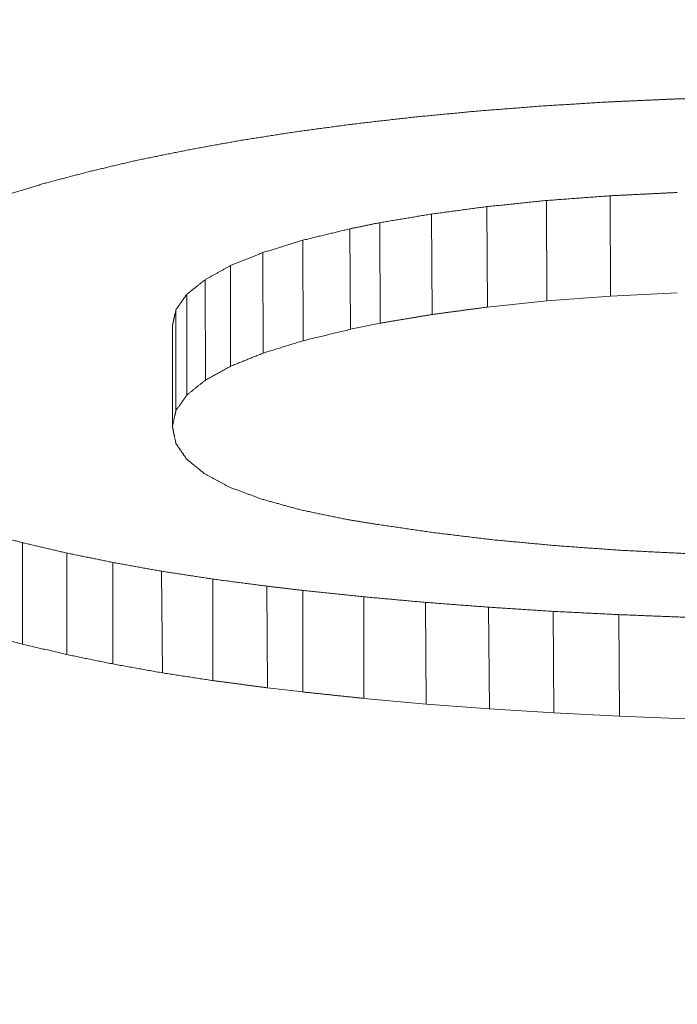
# Model space of a CAD drawing. Header units: millimetres. Extents: x 504 to 605, y 222 to 305.
# Tile 12 of 70: x 551.51 to 551.824, y 241.276 to 241.747. Entities that reach past the tile are written whole.
import ezdxf

# ---------------------------------------------------------------- set-up
doc = ezdxf.new("R2010")
doc.units = ezdxf.units.MM
doc.header["$LTSCALE"] = 0.03
doc.layers.get('0').update_dxf_attribs({"lineweight": 15})
doc.layers.add('1', color=7, linetype='Continuous', true_color=0xffffff)
doc.styles.get("Standard").update_dxf_attribs({"font": 'simsun.ttc', "width": 0.85})
doc.dimstyles.new('ISO-25', dxfattribs={"dimtxt": 2.5, "dimasz": 2, "dimexe": 1.3, "dimexo": 0.625, "dimtad": 1, "dimzin": 9, "dimdsep": 46, "dimtxsty": 'Standard', "dimblk": 'OPEN30', "dimcen": 2, "dimazin": 2, "dimtfac": 0.6, "dimtmove": 0, "dimatfit": 0, "dimldrblk": 'OPEN30', "dimfxl": 1, "dimtolj": 1, "dimarcsym": 0})

# ---------------------------------------------------------------- blocks, each defined once
blk = doc.blocks.new('_Open30')
at = {"color": 0, "linetype": 'ByBlock', "lineweight": -2}
for p, q in [((-1, 0.26795), (0, 0)), ((0, 0), (-1, -0.26795)), ((0, 0), (-1, 0))]:
    blk.add_line(p, q, dxfattribs=at)
blk = doc.blocks.new('*D11')
at = {"color": 0, "lineweight": -2}
for p, q in [((516.83707, 259.04636), (516.83707, 224.24017)), ((579.96275, 259.04599), (579.96275, 224.24017)), ((577.96275, 225.54017), (518.83707, 225.54017))]:
    blk.add_line(p, q, dxfattribs=at)
at = {"layer": 'Defpoints', "color": 0}
for p in [(516.83707, 259.67136), (579.96275, 259.67099), (516.83707, 225.54017)]:
    blk.add_point(p, dxfattribs=at)
at = {"color": 0, "lineweight": -2, "xscale": 2, "yscale": 2, "zscale": 2, "rotation": 180}
blk.add_blockref('_Open30', (516.83707, 225.54017), dxfattribs=at)
at = {"color": 0, "lineweight": -2, "xscale": 2, "yscale": 2, "zscale": 2}
blk.add_blockref('_Open30', (579.96275, 225.54017), dxfattribs=at)
at = {"color": 0, "insert": (549.54746, 227.7485), "char_height": 2.5, "width": 36.1611996, "attachment_point": 5}
blk.add_mtext('\\A1;63.13±0.2(W.D. MOD)', dxfattribs=at)
blk = doc.blocks.new('A$C4323a73e')
at = {"layer": '1', "color": 7, "linetype": 'Continuous', "lineweight": 18}
for p, q in [((34.92456, -18.05859), (34.92436, -18.01058)), ((34.95491, -18.05634), (34.95474, -18.00833)), ((34.86974, -18.06505), (34.86946, -18.01705)), ((34.89618, -18.06151), (34.89593, -18.01351)), ((34.845, -18.06919), (34.84471, -18.02119)), ((34.8307, -18.07212), (34.8305, -18.0241)), ((34.80817, -18.07758), (34.80796, -18.02957)), ((34.78901, -18.08351), (34.78884, -18.03549)), ((34.77351, -18.08977), (34.7734, -18.04172)), ((34.76147, -18.09645), (34.76139, -18.04839)), ((34.95491, -18.05634), (34.98685, -18.05477)), ((34.7526, -18.10352), (34.75257, -18.05542)), ((34.89618, -18.06151), (34.92456, -18.05858)), ((34.92456, -18.05859), (34.95491, -18.05633)), ((34.74743, -18.11088), (34.74743, -18.06275)), ((34.74571, -18.11855), (34.74571, -18.07036)), ((34.8307, -18.07212), (34.845, -18.06919)), ((34.74095, -18.23627), (34.74057, -18.18771)), ((34.79119, -18.24341), (34.7908, -18.19484)), ((34.86696, -18.25116), (34.86652, -18.20259)), ((34.89714, -18.25346), (34.89667, -18.20488)), ((34.92784, -18.25544), (34.92754, -18.20688)), ((34.95919, -18.25703), (34.95891, -18.20846)), ((34.79119, -18.24341), (34.80796, -18.24538)), ((34.83711, -18.24847), (34.86696, -18.25116)), ((34.86696, -18.25116), (34.89714, -18.25346)), ((34.89714, -18.25346), (34.92784, -18.25544)), ((34.92784, -18.25544), (34.95919, -18.25702)), ((34.95919, -18.25703), (34.99077, -18.25824))]:
    blk.add_line(p, q, dxfattribs=at)
for points, degree in [([(34.92117, -17.96552), (34.92064, -17.96556), (34.91957, -17.96565), (34.91797, -17.96577), (34.91637, -17.9659), (34.91477, -17.96602), (34.91317, -17.96615), (34.91157, -17.96628), (34.90998, -17.9664), (34.90838, -17.96653), (34.90678, -17.96665), (34.90518, -17.96678), (34.90358, -17.96691), (34.90198, -17.96703), (34.90038, -17.96716), (34.89878, -17.96728), (34.89718, -17.96741), (34.89558, -17.96753), (34.89398, -17.96766), (34.89238, -17.96779), (34.89132, -17.96787), (34.89078, -17.96791)], 3), ([(34.95254, -17.96356), (34.95199, -17.9636), (34.95089, -17.96367), (34.94924, -17.96377), (34.94758, -17.96387), (34.94593, -17.96397), (34.94428, -17.96408), (34.94263, -17.96418), (34.94098, -17.96428), (34.93933, -17.96439), (34.93768, -17.96449), (34.93603, -17.96459), (34.93438, -17.9647), (34.93273, -17.9648), (34.93108, -17.9649), (34.92943, -17.96501), (34.92777, -17.96511), (34.92612, -17.96521), (34.92447, -17.96531), (34.92282, -17.96542), (34.92172, -17.96549), (34.92117, -17.96552)], 3), ([(34.98488, -17.96211), (34.98432, -17.96214), (34.98318, -17.96219), (34.98148, -17.96226), (34.97978, -17.96234), (34.97807, -17.96242), (34.97637, -17.96249), (34.97467, -17.96257), (34.97297, -17.96265), (34.97127, -17.96272), (34.96956, -17.9628), (34.96786, -17.96287), (34.96616, -17.96295), (34.96446, -17.96303), (34.96275, -17.9631), (34.96105, -17.96318), (34.95935, -17.96326), (34.95765, -17.96333), (34.95594, -17.96341), (34.95424, -17.96349), (34.95311, -17.96354), (34.95254, -17.96356)], 3), ([(35.01797, -17.96117), (35.01739, -17.96118), (35.01623, -17.96122), (35.01449, -17.96126), (35.01274, -17.96131), (35.011, -17.96136), (35.00926, -17.96141), (35.00752, -17.96146), (35.00578, -17.96151), (35.00404, -17.96156), (35.0023, -17.96161), (35.00056, -17.96166), (34.99881, -17.96171), (34.99707, -17.96176), (34.99533, -17.96181), (34.99359, -17.96186), (34.99185, -17.96191), (34.99011, -17.96196), (34.98837, -17.96201), (34.98663, -17.96206), (34.98547, -17.96209), (34.98488, -17.96211)], 3), ([(34.89078, -17.96791), (34.89026, -17.96796), (34.88922, -17.96806), (34.88766, -17.96821), (34.8861, -17.96836), (34.88454, -17.96851), (34.88298, -17.96865), (34.88142, -17.9688), (34.87986, -17.96895), (34.8783, -17.9691), (34.87674, -17.96925), (34.87518, -17.9694), (34.87362, -17.96955), (34.87206, -17.96969), (34.8705, -17.96984), (34.86894, -17.96999), (34.86737, -17.97014), (34.86581, -17.97029), (34.86425, -17.97044), (34.86269, -17.97058), (34.86165, -17.97068), (34.86113, -17.97073)], 3), ([(34.83222, -17.97405), (34.83173, -17.97412), (34.83075, -17.97425), (34.82927, -17.97445), (34.8278, -17.97465), (34.82633, -17.97484), (34.82486, -17.97504), (34.82339, -17.97524), (34.82192, -17.97544), (34.82045, -17.97563), (34.81898, -17.97583), (34.81751, -17.97603), (34.81604, -17.97623), (34.81457, -17.97642), (34.8131, -17.97662), (34.81163, -17.97682), (34.81016, -17.97701), (34.80869, -17.97721), (34.80722, -17.97741), (34.80575, -17.9776), (34.80477, -17.97774), (34.80428, -17.9778)], 3), ([(34.86113, -17.97073), (34.86062, -17.97079), (34.85961, -17.97091), (34.85809, -17.97108), (34.85657, -17.97126), (34.85504, -17.97143), (34.85352, -17.97161), (34.852, -17.97178), (34.85048, -17.97196), (34.84896, -17.97213), (34.84743, -17.97231), (34.84591, -17.97248), (34.84439, -17.97266), (34.84287, -17.97283), (34.84135, -17.97301), (34.83983, -17.97318), (34.8383, -17.97336), (34.83678, -17.97353), (34.83526, -17.97371), (34.83374, -17.97388), (34.83272, -17.974), (34.83222, -17.97405)], 3), ([(34.80428, -17.9778), (34.80381, -17.97788), (34.80286, -17.97803), (34.80144, -17.97825), (34.80002, -17.97847), (34.7986, -17.9787), (34.79719, -17.97892), (34.79577, -17.97914), (34.79435, -17.97937), (34.79293, -17.97959), (34.79151, -17.97981), (34.79009, -17.98004), (34.78867, -17.98026), (34.78725, -17.98048), (34.78584, -17.9807), (34.78442, -17.98093), (34.783, -17.98115), (34.78158, -17.98137), (34.78016, -17.9816), (34.77874, -17.98182), (34.7778, -17.98197), (34.77732, -17.98204)], 3), ([(34.77732, -17.98204), (34.77689, -17.98212), (34.77602, -17.98228), (34.77472, -17.98252), (34.77342, -17.98276), (34.77211, -17.983), (34.77081, -17.98323), (34.76951, -17.98347), (34.7682, -17.98371), (34.7669, -17.98395), (34.7656, -17.98418), (34.7643, -17.98442), (34.76299, -17.98466), (34.76169, -17.9849), (34.76039, -17.98514), (34.75909, -17.98537), (34.75778, -17.98561), (34.75648, -17.98585), (34.75518, -17.98609), (34.75388, -17.98632), (34.75301, -17.98648), (34.75257, -17.98656)], 3), ([(34.75257, -17.98656), (34.75215, -17.98665), (34.75131, -17.98682), (34.75004, -17.98707), (34.74878, -17.98733), (34.74752, -17.98759), (34.74625, -17.98784), (34.74499, -17.9881), (34.74372, -17.98835), (34.74246, -17.98861), (34.7412, -17.98887), (34.73993, -17.98912), (34.73867, -17.98938), (34.73741, -17.98963), (34.73614, -17.98989), (34.73488, -17.99014), (34.73361, -17.9904), (34.73235, -17.99066), (34.73109, -17.99091), (34.72982, -17.99117), (34.72898, -17.99134), (34.72856, -17.99142)], 3), ([(34.72856, -17.99142), (34.72816, -17.99152), (34.72737, -17.9917), (34.72618, -17.99199), (34.725, -17.99227), (34.72381, -17.99255), (34.72262, -17.99283), (34.72144, -17.99311), (34.72025, -17.99339), (34.71906, -17.99368), (34.71788, -17.99396), (34.71669, -17.99424), (34.7155, -17.99452), (34.71432, -17.9948), (34.71313, -17.99508), (34.71195, -17.99536), (34.71076, -17.99564), (34.70957, -17.99593), (34.70839, -17.99621), (34.7072, -17.99649), (34.70641, -17.99667), (34.70601, -17.99677)], 3), ([(34.70601, -17.99677), (34.70564, -17.99687), (34.70489, -17.99706), (34.70377, -17.99736), (34.70265, -17.99766), (34.70152, -17.99795), (34.7004, -17.99825), (34.69928, -17.99854), (34.69816, -17.99884), (34.69704, -17.99913), (34.69591, -17.99943), (34.69479, -17.99972), (34.69367, -18.00002), (34.69255, -18.00031), (34.69143, -18.00061), (34.6903, -18.00091), (34.68918, -18.0012), (34.68806, -18.0015), (34.68694, -18.00179), (34.68581, -18.00209), (34.68507, -18.00228), (34.68469, -18.00238)], 3), ([(34.68469, -18.00238), (34.68434, -18.00249), (34.68362, -18.0027), (34.68255, -18.00302), (34.68148, -18.00334), (34.68041, -18.00366), (34.67934, -18.00398), (34.67827, -18.00431), (34.6772, -18.00463), (34.67613, -18.00495), (34.67506, -18.00527), (34.67399, -18.00559), (34.67292, -18.00591), (34.67185, -18.00623), (34.67078, -18.00655), (34.66971, -18.00687), (34.66863, -18.00719), (34.66756, -18.00751), (34.66649, -18.00783), (34.66542, -18.00815), (34.66471, -18.00836), (34.66435, -18.00847)], 3), ([(34.98685, -18.00676), (34.98628, -18.00678), (34.98516, -18.00684), (34.98347, -18.00692), (34.98178, -18.007), (34.98009, -18.00709), (34.9784, -18.00717), (34.97671, -18.00725), (34.97502, -18.00734), (34.97333, -18.00742), (34.97164, -18.0075), (34.96995, -18.00758), (34.96826, -18.00767), (34.96657, -18.00775), (34.96488, -18.00783), (34.96319, -18.00792), (34.9615, -18.008), (34.95981, -18.00808), (34.95812, -18.00816), (34.95643, -18.00825), (34.95531, -18.0083), (34.95474, -18.00833)], 3), ([(34.92436, -18.01058), (34.92386, -18.01063), (34.92286, -18.01074), (34.92136, -18.01089), (34.91987, -18.01105), (34.91837, -18.0112), (34.91688, -18.01135), (34.91538, -18.01151), (34.91388, -18.01166), (34.91239, -18.01182), (34.91089, -18.01197), (34.9094, -18.01213), (34.9079, -18.01228), (34.9064, -18.01244), (34.90491, -18.01259), (34.90341, -18.01274), (34.90191, -18.0129), (34.90042, -18.01305), (34.89892, -18.01321), (34.89743, -18.01336), (34.89643, -18.01346), (34.89593, -18.01351)], 3), ([(34.95474, -18.00833), (34.95421, -18.00837), (34.95314, -18.00845), (34.95154, -18.00857), (34.94995, -18.00869), (34.94835, -18.0088), (34.94675, -18.00892), (34.94515, -18.00904), (34.94355, -18.00916), (34.94195, -18.00928), (34.94035, -18.0094), (34.93875, -18.00952), (34.93715, -18.00963), (34.93555, -18.00975), (34.93395, -18.00987), (34.93235, -18.00999), (34.93075, -18.01011), (34.92915, -18.01023), (34.92755, -18.01035), (34.92596, -18.01046), (34.92489, -18.01054), (34.92436, -18.01058)], 3), ([(34.86946, -18.01705), (34.86903, -18.01713), (34.86816, -18.01727), (34.86686, -18.01749), (34.86556, -18.01771), (34.86425, -18.01792), (34.86295, -18.01814), (34.86165, -18.01836), (34.86035, -18.01858), (34.85904, -18.0188), (34.85774, -18.01901), (34.85644, -18.01923), (34.85513, -18.01945), (34.85383, -18.01967), (34.85253, -18.01989), (34.85123, -18.0201), (34.84992, -18.02032), (34.84862, -18.02054), (34.84732, -18.02076), (34.84602, -18.02097), (34.84515, -18.02112), (34.84471, -18.02119)], 3), ([(34.89593, -18.01351), (34.89547, -18.01358), (34.89454, -18.0137), (34.89314, -18.01389), (34.89175, -18.01407), (34.89036, -18.01426), (34.88897, -18.01445), (34.88757, -18.01463), (34.88618, -18.01482), (34.88479, -18.01501), (34.88339, -18.01519), (34.882, -18.01538), (34.88061, -18.01556), (34.87921, -18.01575), (34.87782, -18.01594), (34.87643, -18.01612), (34.87504, -18.01631), (34.87364, -18.01649), (34.87225, -18.01668), (34.87086, -18.01687), (34.86993, -18.01699), (34.86946, -18.01705)], 3), ([(34.84471, -18.02119), (34.84446, -18.02124), (34.84397, -18.02135), (34.84322, -18.0215), (34.84247, -18.02165), (34.84172, -18.02181), (34.84097, -18.02196), (34.84023, -18.02211), (34.83948, -18.02227), (34.83873, -18.02242), (34.83798, -18.02257), (34.83723, -18.02272), (34.83648, -18.02288), (34.83574, -18.02303), (34.83499, -18.02318), (34.83424, -18.02334), (34.83349, -18.02349), (34.83274, -18.02364), (34.832, -18.0238), (34.83125, -18.02395), (34.83075, -18.02405), (34.8305, -18.0241)], 3), ([(34.8305, -18.0241), (34.8301, -18.0242), (34.82931, -18.02439), (34.82813, -18.02468), (34.82694, -18.02497), (34.82575, -18.02526), (34.82457, -18.02554), (34.82338, -18.02583), (34.82219, -18.02612), (34.82101, -18.02641), (34.81982, -18.0267), (34.81863, -18.02698), (34.81745, -18.02727), (34.81626, -18.02756), (34.81507, -18.02785), (34.81389, -18.02813), (34.8127, -18.02842), (34.81151, -18.02871), (34.81033, -18.029), (34.80914, -18.02928), (34.80835, -18.02948), (34.80796, -18.02957)], 3), ([(34.80796, -18.02957), (34.80762, -18.02968), (34.80695, -18.02988), (34.80594, -18.0302), (34.80494, -18.03051), (34.80393, -18.03082), (34.80293, -18.03113), (34.80192, -18.03144), (34.80091, -18.03175), (34.79991, -18.03207), (34.7989, -18.03238), (34.7979, -18.03269), (34.79689, -18.033), (34.79588, -18.03331), (34.79488, -18.03362), (34.79387, -18.03393), (34.79286, -18.03425), (34.79186, -18.03456), (34.79085, -18.03487), (34.78985, -18.03518), (34.78918, -18.03539), (34.78884, -18.03549)], 3), ([(34.78884, -18.03549), (34.78857, -18.0356), (34.78803, -18.03582), (34.78722, -18.03615), (34.7864, -18.03647), (34.78559, -18.0368), (34.78478, -18.03713), (34.78397, -18.03746), (34.78315, -18.03779), (34.78234, -18.03811), (34.78153, -18.03844), (34.78072, -18.03877), (34.7799, -18.0391), (34.77909, -18.03943), (34.77828, -18.03975), (34.77747, -18.04008), (34.77665, -18.04041), (34.77584, -18.04074), (34.77503, -18.04106), (34.77421, -18.04139), (34.77367, -18.04161), (34.7734, -18.04172)], 3), ([(34.7734, -18.04172), (34.77319, -18.04183), (34.77277, -18.04207), (34.77214, -18.04242), (34.77151, -18.04277), (34.77087, -18.04312), (34.77024, -18.04347), (34.76961, -18.04383), (34.76898, -18.04418), (34.76835, -18.04453), (34.76771, -18.04488), (34.76708, -18.04523), (34.76645, -18.04558), (34.76582, -18.04593), (34.76519, -18.04628), (34.76455, -18.04663), (34.76392, -18.04698), (34.76329, -18.04733), (34.76266, -18.04768), (34.76203, -18.04803), (34.76161, -18.04827), (34.76139, -18.04838)], 3), ([(34.76139, -18.04838), (34.76124, -18.04851), (34.76093, -18.04876), (34.76047, -18.04913), (34.76, -18.0495), (34.75954, -18.04987), (34.75907, -18.05024), (34.75861, -18.05061), (34.75814, -18.05098), (34.75768, -18.05135), (34.75722, -18.05172), (34.75675, -18.05209), (34.75629, -18.05246), (34.75582, -18.05283), (34.75536, -18.0532), (34.75489, -18.05357), (34.75443, -18.05394), (34.75397, -18.05431), (34.7535, -18.05468), (34.75304, -18.05505), (34.75273, -18.05529), (34.75257, -18.05542)], 3), ([(34.75257, -18.05542), (34.75248, -18.05555), (34.7523, -18.0558), (34.75203, -18.05619), (34.75176, -18.05658), (34.75149, -18.05696), (34.75122, -18.05735), (34.75095, -18.05774), (34.75068, -18.05812), (34.75041, -18.05851), (34.75014, -18.05889), (34.74986, -18.05928), (34.74959, -18.05967), (34.74932, -18.06005), (34.74905, -18.06044), (34.74878, -18.06082), (34.74851, -18.06121), (34.74824, -18.06159), (34.74797, -18.06198), (34.7477, -18.06236), (34.74752, -18.06262), (34.74743, -18.06275)], 3), ([(34.74743, -18.06275), (34.7474, -18.06288), (34.74734, -18.06315), (34.74725, -18.06355), (34.74716, -18.06395), (34.74707, -18.06435), (34.74698, -18.06475), (34.74688, -18.06516), (34.74679, -18.06556), (34.7467, -18.06596), (34.74661, -18.06636), (34.74652, -18.06676), (34.74643, -18.06716), (34.74634, -18.06756), (34.74625, -18.06796), (34.74616, -18.06836), (34.74607, -18.06876), (34.74598, -18.06916), (34.74589, -18.06956), (34.7458, -18.06996), (34.74574, -18.07023), (34.74571, -18.07036)], 3), ([(34.74571, -18.11855), (34.74574, -18.11841), (34.7458, -18.11815), (34.74589, -18.11775), (34.74598, -18.11734), (34.74607, -18.11694), (34.74616, -18.11654), (34.74625, -18.11614), (34.74634, -18.11574), (34.74643, -18.11534), (34.74652, -18.11494), (34.74661, -18.11453), (34.7467, -18.11413), (34.74679, -18.11373), (34.74688, -18.11333), (34.74698, -18.11292), (34.74707, -18.11252), (34.74716, -18.11212), (34.74725, -18.11172), (34.74734, -18.11131), (34.7474, -18.11104), (34.74743, -18.11091)], 3), ([(34.74743, -18.12673), (34.7474, -18.12659), (34.74734, -18.1263), (34.74725, -18.12587), (34.74716, -18.12544), (34.74707, -18.12501), (34.74698, -18.12458), (34.74688, -18.12415), (34.74679, -18.12372), (34.7467, -18.12329), (34.74661, -18.12286), (34.74652, -18.12243), (34.74643, -18.122), (34.74634, -18.12157), (34.74625, -18.12114), (34.74616, -18.12071), (34.74607, -18.12028), (34.74598, -18.11984), (34.74589, -18.11941), (34.7458, -18.11898), (34.74574, -18.11869), (34.74571, -18.11855)], 3), ([(34.75257, -18.13422), (34.75248, -18.13409), (34.7523, -18.13382), (34.75203, -18.13343), (34.75176, -18.13304), (34.75149, -18.13265), (34.75122, -18.13225), (34.75095, -18.13186), (34.75068, -18.13146), (34.75041, -18.13107), (34.75014, -18.13068), (34.74986, -18.13028), (34.74959, -18.12989), (34.74932, -18.12949), (34.74905, -18.1291), (34.74878, -18.12871), (34.74851, -18.12831), (34.74824, -18.12792), (34.74797, -18.12752), (34.7477, -18.12713), (34.74752, -18.12686), (34.74743, -18.12673)], 3), ([(34.76115, -18.14115), (34.761, -18.14103), (34.7607, -18.14078), (34.76025, -18.14042), (34.7598, -18.14005), (34.75934, -18.13969), (34.75889, -18.13933), (34.75844, -18.13896), (34.75799, -18.1386), (34.75754, -18.13823), (34.75709, -18.13787), (34.75664, -18.1375), (34.75618, -18.13714), (34.75573, -18.13677), (34.75528, -18.13641), (34.75483, -18.13604), (34.75438, -18.13568), (34.75393, -18.13531), (34.75348, -18.13495), (34.75302, -18.13458), (34.75272, -18.13434), (34.75257, -18.13422)], 3), ([(34.77291, -18.14753), (34.77271, -18.14741), (34.77229, -18.14719), (34.77167, -18.14686), (34.77106, -18.14652), (34.77044, -18.14618), (34.76982, -18.14585), (34.7692, -18.14551), (34.76858, -18.14518), (34.76796, -18.14484), (34.76734, -18.14451), (34.76672, -18.14417), (34.7661, -18.14384), (34.76548, -18.1435), (34.76486, -18.14316), (34.76425, -18.14283), (34.76363, -18.14249), (34.76301, -18.14216), (34.76239, -18.14182), (34.76177, -18.14148), (34.76136, -18.14126), (34.76115, -18.14115)], 3), ([(34.78835, -18.15323), (34.78808, -18.15313), (34.78754, -18.15293), (34.78673, -18.15263), (34.78591, -18.15233), (34.7851, -18.15203), (34.78429, -18.15173), (34.78348, -18.15143), (34.78266, -18.15113), (34.78185, -18.15083), (34.78104, -18.15053), (34.78023, -18.15023), (34.77941, -18.14993), (34.7786, -18.14963), (34.77779, -18.14933), (34.77698, -18.14903), (34.77616, -18.14873), (34.77535, -18.14843), (34.77454, -18.14813), (34.77372, -18.14783), (34.77318, -18.14763), (34.77291, -18.14753)], 3), ([(34.80697, -18.15841), (34.80665, -18.15832), (34.80599, -18.15814), (34.80501, -18.15786), (34.80403, -18.15759), (34.80305, -18.15732), (34.80207, -18.15705), (34.80109, -18.15678), (34.80011, -18.1565), (34.79913, -18.15623), (34.79815, -18.15596), (34.79717, -18.15569), (34.79619, -18.15541), (34.79521, -18.15514), (34.79423, -18.15487), (34.79325, -18.1546), (34.79227, -18.15432), (34.79129, -18.15405), (34.79031, -18.15378), (34.78933, -18.15351), (34.78868, -18.15332), (34.78835, -18.15323)], 3), ([(34.82903, -18.16299), (34.82864, -18.16291), (34.82787, -18.16275), (34.82671, -18.16251), (34.82555, -18.16227), (34.82439, -18.16203), (34.82323, -18.16179), (34.82207, -18.16154), (34.8209, -18.1613), (34.81974, -18.16106), (34.81858, -18.16082), (34.81742, -18.16058), (34.81626, -18.16034), (34.8151, -18.1601), (34.81394, -18.15986), (34.81278, -18.15961), (34.81162, -18.15937), (34.81046, -18.15913), (34.8093, -18.15889), (34.80814, -18.15865), (34.80736, -18.15849), (34.80697, -18.15841)], 3), ([(34.84275, -18.16521), (34.84251, -18.16517), (34.84203, -18.16509), (34.84131, -18.16498), (34.84059, -18.16486), (34.83986, -18.16474), (34.83914, -18.16463), (34.83842, -18.16451), (34.8377, -18.16439), (34.83697, -18.16428), (34.83625, -18.16416), (34.83553, -18.16404), (34.83481, -18.16393), (34.83409, -18.16381), (34.83336, -18.16369), (34.83264, -18.16357), (34.83192, -18.16346), (34.8312, -18.16334), (34.83047, -18.16322), (34.82975, -18.16311), (34.82927, -18.16303), (34.82903, -18.16299)], 3), ([(34.87093, -18.16933), (34.87044, -18.16925), (34.86945, -18.16911), (34.86797, -18.16889), (34.86648, -18.16868), (34.865, -18.16846), (34.86352, -18.16824), (34.86203, -18.16803), (34.86055, -18.16781), (34.85907, -18.1676), (34.85759, -18.16738), (34.8561, -18.16716), (34.85462, -18.16695), (34.85314, -18.16673), (34.85165, -18.16651), (34.85017, -18.1663), (34.84869, -18.16608), (34.8472, -18.16586), (34.84572, -18.16564), (34.84424, -18.16543), (34.84325, -18.16528), (34.84275, -18.16521)], 3), ([(34.67416, -18.17408), (34.67381, -18.17399), (34.67311, -18.1738), (34.67207, -18.17353), (34.67102, -18.17325), (34.66998, -18.17297), (34.66893, -18.1727), (34.66789, -18.17242), (34.66684, -18.17214), (34.6658, -18.17187), (34.66475, -18.17159), (34.66371, -18.17131), (34.66266, -18.17104), (34.66162, -18.17076), (34.66057, -18.17048), (34.65953, -18.1702), (34.65848, -18.16993), (34.65744, -18.16965), (34.6564, -18.16937), (34.65535, -18.16909), (34.65465, -18.16891), (34.65431, -18.16882)], 3), ([(34.89985, -18.1728), (34.89934, -18.17274), (34.89833, -18.17262), (34.89681, -18.17243), (34.89529, -18.17225), (34.89376, -18.17207), (34.89224, -18.17189), (34.89072, -18.1717), (34.8892, -18.17152), (34.88768, -18.17134), (34.88615, -18.17116), (34.88463, -18.17097), (34.88311, -18.17079), (34.88159, -18.17061), (34.88007, -18.17042), (34.87854, -18.17024), (34.87702, -18.17006), (34.8755, -18.16988), (34.87398, -18.16969), (34.87246, -18.16951), (34.87144, -18.16939), (34.87093, -18.16933)], 3), ([(34.67416, -18.22254), (34.67416, -18.17408)], 1), ([(34.69523, -18.17902), (34.69486, -18.17893), (34.69412, -18.17876), (34.69301, -18.1785), (34.6919, -18.17824), (34.69079, -18.17798), (34.68968, -18.17772), (34.68857, -18.17746), (34.68747, -18.1772), (34.68636, -18.17694), (34.68525, -18.17668), (34.68414, -18.17642), (34.68303, -18.17616), (34.68192, -18.1759), (34.68081, -18.17564), (34.6797, -18.17538), (34.67859, -18.17512), (34.67748, -18.17486), (34.67637, -18.1746), (34.67526, -18.17434), (34.67452, -18.17417), (34.67416, -18.17408)], 3), ([(34.92975, -18.17557), (34.92922, -18.17552), (34.92817, -18.17542), (34.9266, -18.17528), (34.92503, -18.17513), (34.92345, -18.17499), (34.92188, -18.17484), (34.92031, -18.1747), (34.91873, -18.17455), (34.91716, -18.1744), (34.91559, -18.17426), (34.91401, -18.17411), (34.91244, -18.17397), (34.91087, -18.17382), (34.90929, -18.17367), (34.90772, -18.17353), (34.90614, -18.17338), (34.90457, -18.17324), (34.903, -18.17309), (34.90142, -18.17294), (34.90038, -18.17285), (34.89985, -18.1728)], 3), ([(34.95989, -18.17771), (34.95936, -18.17767), (34.9583, -18.17759), (34.95672, -18.17748), (34.95513, -18.17737), (34.95354, -18.17726), (34.95196, -18.17714), (34.95037, -18.17703), (34.94878, -18.17692), (34.9472, -18.17681), (34.94561, -18.1767), (34.94403, -18.17658), (34.94244, -18.17647), (34.94085, -18.17636), (34.93927, -18.17625), (34.93768, -18.17613), (34.93609, -18.17602), (34.93451, -18.17591), (34.93292, -18.1758), (34.93133, -18.17568), (34.93028, -18.17561), (34.92975, -18.17557)], 3), ([(34.69523, -18.2275), (34.69523, -18.17902)], 1), ([(34.71728, -18.18352), (34.7169, -18.18344), (34.71612, -18.18328), (34.71496, -18.18305), (34.7138, -18.18281), (34.71264, -18.18258), (34.71148, -18.18234), (34.71032, -18.1821), (34.70916, -18.18187), (34.708, -18.18163), (34.70684, -18.18139), (34.70568, -18.18115), (34.70452, -18.18092), (34.70336, -18.18068), (34.70219, -18.18044), (34.70103, -18.18021), (34.69987, -18.17997), (34.69871, -18.17973), (34.69755, -18.1795), (34.69639, -18.17926), (34.69562, -18.1791), (34.69523, -18.17902)], 3), ([(34.99101, -18.17928), (34.99047, -18.17925), (34.98937, -18.17919), (34.98774, -18.17911), (34.9861, -18.17903), (34.98446, -18.17895), (34.98282, -18.17886), (34.98118, -18.17878), (34.97955, -18.1787), (34.97791, -18.17862), (34.97627, -18.17853), (34.97463, -18.17845), (34.97299, -18.17837), (34.97136, -18.17829), (34.96972, -18.1782), (34.96808, -18.17812), (34.96644, -18.17804), (34.9648, -18.17795), (34.96317, -18.17787), (34.96153, -18.17779), (34.96044, -18.17773), (34.95989, -18.17771)], 3), ([(34.71728, -18.23201), (34.71728, -18.18352)], 1), ([(34.74057, -18.18771), (34.74016, -18.18763), (34.73934, -18.18749), (34.73811, -18.18727), (34.73689, -18.18705), (34.73566, -18.18683), (34.73444, -18.18661), (34.73321, -18.18639), (34.73199, -18.18617), (34.73076, -18.18595), (34.72954, -18.18573), (34.72831, -18.18551), (34.72709, -18.18528), (34.72586, -18.18506), (34.72464, -18.18484), (34.72341, -18.18462), (34.72219, -18.1844), (34.72096, -18.18418), (34.71974, -18.18396), (34.71851, -18.18374), (34.71769, -18.18359), (34.71728, -18.18352)], 3), ([(34.76507, -18.19146), (34.76464, -18.19139), (34.76378, -18.19126), (34.76249, -18.19106), (34.7612, -18.19087), (34.75991, -18.19067), (34.75862, -18.19047), (34.75733, -18.19027), (34.75604, -18.19008), (34.75475, -18.18988), (34.75346, -18.18968), (34.75217, -18.18949), (34.75088, -18.18929), (34.74959, -18.18909), (34.7483, -18.18889), (34.74701, -18.18869), (34.74572, -18.1885), (34.74443, -18.1883), (34.74314, -18.1881), (34.74185, -18.1879), (34.74099, -18.18777), (34.74057, -18.18771)], 3), ([(34.76507, -18.23997), (34.76507, -18.19146)], 1), ([(34.7908, -18.19484), (34.79035, -18.19478), (34.78945, -18.19467), (34.78809, -18.19449), (34.78674, -18.19431), (34.78538, -18.19413), (34.78403, -18.19395), (34.78268, -18.19378), (34.78132, -18.1936), (34.77997, -18.19342), (34.77861, -18.19324), (34.77726, -18.19306), (34.7759, -18.19289), (34.77455, -18.19271), (34.7732, -18.19253), (34.77184, -18.19235), (34.77049, -18.19217), (34.76913, -18.19199), (34.76778, -18.19182), (34.76642, -18.19164), (34.76552, -18.19152), (34.76507, -18.19146)], 3), ([(34.80796, -18.19686), (34.80765, -18.19682), (34.80705, -18.19675), (34.80615, -18.19665), (34.80525, -18.19654), (34.80434, -18.19643), (34.80344, -18.19633), (34.80254, -18.19622), (34.80164, -18.19612), (34.80073, -18.19601), (34.79983, -18.1959), (34.79893, -18.1958), (34.79802, -18.19569), (34.79712, -18.19559), (34.79622, -18.19548), (34.79532, -18.19537), (34.79441, -18.19527), (34.79351, -18.19516), (34.79261, -18.19506), (34.7917, -18.19495), (34.7911, -18.19488), (34.7908, -18.19484)], 3), ([(34.80796, -18.24538), (34.80796, -18.19686)], 1), ([(34.83712, -18.19993), (34.83661, -18.19988), (34.83558, -18.19977), (34.83405, -18.19961), (34.83251, -18.19945), (34.83098, -18.19929), (34.82944, -18.19912), (34.82791, -18.19896), (34.82637, -18.1988), (34.82484, -18.19864), (34.8233, -18.19848), (34.82177, -18.19832), (34.82023, -18.19815), (34.8187, -18.19799), (34.81716, -18.19783), (34.81563, -18.19767), (34.81409, -18.19751), (34.81256, -18.19734), (34.81102, -18.19718), (34.80949, -18.19702), (34.80847, -18.19691), (34.80796, -18.19686)], 3), ([(34.83712, -18.24846), (34.83712, -18.19993)], 1), ([(34.86652, -18.20259), (34.86601, -18.20254), (34.86498, -18.20245), (34.86343, -18.20231), (34.86188, -18.20217), (34.86033, -18.20203), (34.85878, -18.20189), (34.85724, -18.20175), (34.85569, -18.20161), (34.85414, -18.20147), (34.85259, -18.20133), (34.85105, -18.20119), (34.8495, -18.20105), (34.84795, -18.20091), (34.8464, -18.20077), (34.84486, -18.20063), (34.84331, -18.20049), (34.84176, -18.20035), (34.84021, -18.20021), (34.83866, -18.20007), (34.83763, -18.19998), (34.83712, -18.19993)], 3), ([(34.89667, -18.20488), (34.89614, -18.20484), (34.89508, -18.20476), (34.89349, -18.20464), (34.89191, -18.20452), (34.89032, -18.2044), (34.88873, -18.20428), (34.88715, -18.20416), (34.88556, -18.20403), (34.88397, -18.20391), (34.88239, -18.20379), (34.8808, -18.20367), (34.87921, -18.20355), (34.87763, -18.20343), (34.87604, -18.20331), (34.87446, -18.20319), (34.87287, -18.20307), (34.87128, -18.20295), (34.8697, -18.20283), (34.86811, -18.20271), (34.86705, -18.20263), (34.86652, -18.20259)], 3), ([(34.92754, -18.20688), (34.927, -18.20684), (34.92592, -18.20677), (34.92429, -18.20667), (34.92267, -18.20656), (34.92104, -18.20646), (34.91942, -18.20635), (34.91779, -18.20625), (34.91617, -18.20614), (34.91454, -18.20604), (34.91292, -18.20593), (34.91129, -18.20583), (34.90967, -18.20572), (34.90804, -18.20562), (34.90642, -18.20551), (34.90479, -18.20541), (34.90317, -18.2053), (34.90154, -18.20519), (34.89992, -18.20509), (34.89829, -18.20498), (34.89721, -18.20491), (34.89667, -18.20488)], 3), ([(34.95891, -18.20846), (34.95836, -18.20843), (34.95726, -18.20838), (34.95561, -18.20829), (34.95396, -18.20821), (34.95231, -18.20813), (34.95065, -18.20804), (34.949, -18.20796), (34.94735, -18.20788), (34.9457, -18.20779), (34.94405, -18.20771), (34.9424, -18.20763), (34.94075, -18.20754), (34.9391, -18.20746), (34.93745, -18.20738), (34.9358, -18.20729), (34.93415, -18.20721), (34.93249, -18.20713), (34.93084, -18.20704), (34.92919, -18.20696), (34.92809, -18.2069), (34.92754, -18.20688)], 3), ([(34.99077, -18.20969), (34.99021, -18.20967), (34.98909, -18.20962), (34.98741, -18.20956), (34.98574, -18.20949), (34.98406, -18.20943), (34.98238, -18.20936), (34.98071, -18.2093), (34.97903, -18.20924), (34.97735, -18.20917), (34.97568, -18.20911), (34.974, -18.20904), (34.97232, -18.20898), (34.97065, -18.20891), (34.96897, -18.20885), (34.96729, -18.20878), (34.96562, -18.20872), (34.96394, -18.20865), (34.96226, -18.20859), (34.96059, -18.20852), (34.95947, -18.20848), (34.95891, -18.20846)], 3)]:
    blk.add_open_spline(points, degree=degree, dxfattribs=at)
for points, weights in [([(34.86974, -18.06505), (34.88296, -18.06328), (34.89618, -18.06151)], [0.500000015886, 0.499999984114, 0.500000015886]), ([(34.845, -18.06919), (34.85737, -18.06712), (34.86974, -18.06505)], [0.500000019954, 0.499999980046, 0.500000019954]), ([(34.80817, -18.07758), (34.81944, -18.07485), (34.8307, -18.07212)], [0.500000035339, 0.499999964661, 0.500000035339]), ([(34.78901, -18.08351), (34.79859, -18.08055), (34.80817, -18.07758)], [0.500000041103, 0.499999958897, 0.500000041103]), ([(34.77351, -18.08977), (34.78126, -18.08665), (34.78901, -18.08351)], [0.500000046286, 0.499999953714, 0.500000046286]), ([(34.76147, -18.09645), (34.76749, -18.09312), (34.77351, -18.08977)], [0.500000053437, 0.499999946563, 0.500000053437]), ([(34.7526, -18.10352), (34.75703, -18.1), (34.76147, -18.09645)], [0.500000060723, 0.499999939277, 0.500000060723]), ([(34.74741, -18.11091), (34.75001, -18.10722), (34.7526, -18.10352)], [0.500000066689, 0.499999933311, 0.500000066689]), ([(34.65428, -18.21727), (34.66422, -18.21991), (34.67416, -18.22254)], [0.500000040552, 0.499999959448, 0.500000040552]), ([(34.67413, -18.22255), (34.68468, -18.22503), (34.69523, -18.2275)], [0.500000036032, 0.499999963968, 0.500000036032]), ([(34.69521, -18.2275), (34.70625, -18.22976), (34.71728, -18.23201)], [0.500000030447, 0.499999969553, 0.500000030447]), ([(34.71726, -18.23201), (34.72911, -18.23415), (34.74095, -18.23627)], [0.50000002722, 0.49999997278, 0.50000002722]), ([(34.74095, -18.23627), (34.75301, -18.23812), (34.76507, -18.23997)], [0.500000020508, 0.499999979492, 0.500000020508]), ([(34.76505, -18.23997), (34.77812, -18.2417), (34.79119, -18.24341)], [0.500000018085, 0.499999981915, 0.500000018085]), ([(34.80794, -18.24539), (34.82253, -18.24693), (34.83712, -18.24846)], [0.500000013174, 0.499999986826, 0.500000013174])]:
    blk.add_rational_spline(points, weights, degree=2, dxfattribs=at)

msp = doc.modelspace()

# ---------------------------------------------------------------- block references
msp.add_blockref('A$C4323a73e', (516.83707, 259.6709))

# ---------------------------------------------------------------- dimensions: what is measured, and where the dimension line sits
at = {"color": 7}
dim = msp.add_linear_dim(base=(516.83707, 225.54017), p1=(579.96275, 259.67099), p2=(516.83707, 259.67136), angle=180, text='<>(W.D. MOD)', dimstyle='ISO-25', override={"dimgap": 0.625, "dimtol": 1, "dimlim": 0, "dimtp": 0.2, "dimtm": 0.2, "dimtfac": 1}, dxfattribs=at)
dim.commit()
dim.dimension.update_dxf_attribs({"geometry": '*D11', "text_midpoint": (549.54746, 225.54017), "dimtype": 160})

doc.saveas('drawing.dxf')
